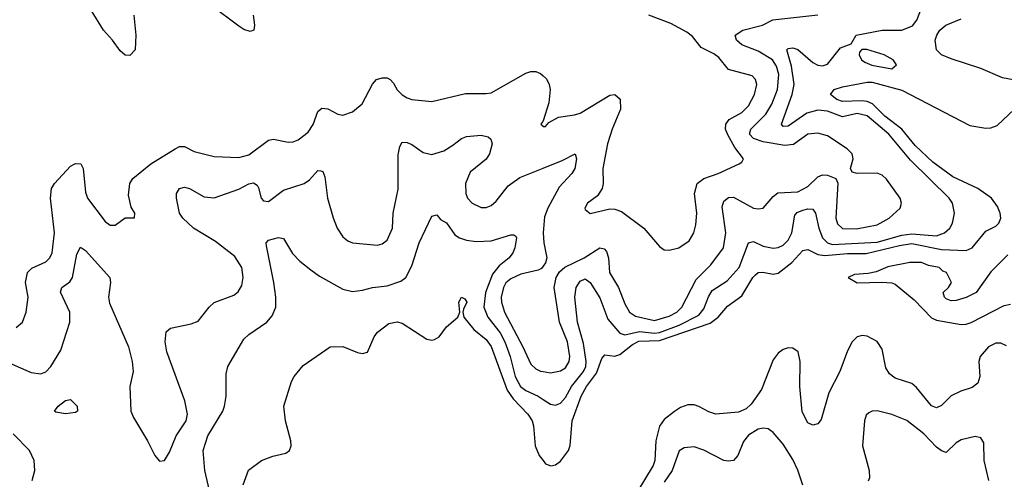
# Model space of a CAD drawing. Header units: inches. Extents: x 1694797 to 1849917, y 907313 to 1017959.
# Tile 119 of 256: x 1727884 to 1731864, y 957514 to 959372. Entities that reach past the tile are written whole.
import ezdxf

# ---------------------------------------------------------------- set-up
doc = ezdxf.new("R2010")
doc.units = ezdxf.units.IN
doc.header["$MEASUREMENT"] = 0
doc.layers.add('B7925', color=7, linetype='Continuous')
doc.layers.add('B7935', color=7, linetype='Continuous')

msp = doc.modelspace()

# ---------------------------------------------------------------- linework, layer by layer
at = {"layer": 'B7925', "color": 5}
for points, elevation in [([(1728828.2, 959390), (1728833.4, 959350), (1728830.1, 959329.9), (1728815.5, 959324.5), (1728790, 959332.9), (1728770, 959345.5), (1728658.5, 959430)], 680), ([(1728345, 959390), (1728353.5, 959310), (1728350.8, 959250), (1728330, 959226.9), (1728310, 959228.4), (1728290, 959246.8), (1728259.2, 959290), (1728222.6, 959330), (1728173.3, 959410)], 680), ([(1727870, 958127.7), (1727895.8, 958150), (1727910.8, 958190), (1727917.8, 958250), (1727907.6, 958310), (1727915.2, 958350), (1727932.8, 958367.2), (1727990, 958393.7), (1728005.7, 958410), (1728015.2, 958430), (1728025.3, 958510), (1728009.4, 958650), (1728013.3, 958690), (1728025, 958710), (1728090, 958780.6), (1728110, 958791.2), (1728131.5, 958790), (1728140.2, 958770), (1728150, 958674.8), (1728158.4, 958650), (1728230, 958556.5), (1728250, 958540.9), (1728270, 958541.3), (1728310, 958570.6), (1728348.4, 958571.6), (1728349.2, 958590), (1728334.4, 958614.4), (1728323.4, 958663.4), (1728329.2, 958710), (1728341.5, 958730), (1728414.8, 958790), (1728512.3, 958850), (1728530, 958859.5), (1728550, 958860.1), (1728590, 958839.4), (1728670, 958819.1), (1728770, 958815), (1728810, 958825.7), (1728890, 958884.8), (1728910, 958888.7), (1728970, 958877.2), (1728990, 958878), (1729010, 958886), (1729050, 958916.9), (1729070, 958948.7), (1729090, 959000.4), (1729105.5, 959014.5), (1729130, 959012.4), (1729170, 958990.2), (1729190, 958986.2), (1729230, 959000.2), (1729268.6, 959031.4), (1729310, 959112), (1729326.6, 959130), (1729350, 959137.2), (1729370, 959136.9), (1729381.6, 959130), (1729395.4, 959115.4), (1729410, 959088.8), (1729430, 959067.9), (1729450, 959056), (1729470, 959048.9), (1729550, 959042), (1729686.1, 959073.9), (1729770, 959073.2), (1729790, 959076.9), (1729930, 959155.3), (1729950, 959162.3), (1729970, 959163.2), (1729990, 959154.6), (1730000, 959145.4)], 680), ([(1730000, 958963.9), (1729999, 958961), (1729991.3, 958950), (1730000, 958941.3)], 680), ([(1727810, 957998.9), (1727930, 957946.5), (1727970, 957940.2), (1727990, 957949), (1728010, 957970.4), (1728050, 958036.5), (1728086.4, 958150), (1728087, 958190), (1728049.8, 958270.2), (1728055.1, 958290), (1728087, 958313), (1728098, 958330), (1728115.6, 958424.4), (1728130, 958452.4), (1728150, 958439.6), (1728248.7, 958330), (1728251.4, 958310), (1728243.4, 958250), (1728246.7, 958226.7), (1728324.7, 958050), (1728338.3, 957990), (1728342.4, 957950), (1728328.9, 957888.9), (1728334, 957790), (1728344, 957764), (1728400.9, 957670), (1728430, 957610.7), (1728450, 957587.7), (1728470, 957590.8), (1728490, 957624), (1728516.8, 957690), (1728556.5, 957750), (1728562.3, 957777.7), (1728551.9, 957831.9), (1728479.4, 958030), (1728472.7, 958070), (1728476.3, 958110), (1728494.2, 958125.8), (1728577.8, 958142.2), (1728605.9, 958154.1), (1728650, 958210.4), (1728670.7, 958229.3), (1728750, 958259), (1728767.4, 958272.6), (1728782, 958298), (1728788.2, 958330), (1728782, 958370), (1728754.3, 958414.3), (1728675.7, 958475.7), (1728587, 958530), (1728543.2, 958570), (1728530.6, 958590), (1728518.6, 958650), (1728518.2, 958670), (1728530.8, 958689.2), (1728550, 958695), (1728570, 958690.2), (1728630, 958656.6), (1728670, 958651.5), (1728770, 958686.5), (1728810, 958708.1), (1728830, 958712.2), (1728843.5, 958703.5), (1728850, 958692.4), (1728860.7, 958650), (1728870, 958640.2), (1728890, 958637.2), (1728950, 958683.2), (1729033.7, 958710), (1729055.5, 958724.5), (1729090, 958763.1), (1729100.9, 958760.9), (1729110, 958758), (1729117.2, 958737.2), (1729128.3, 958650), (1729151, 958571), (1729167.6, 958530), (1729190, 958494), (1729210, 958478.3), (1729230.2, 958470.2), (1729330, 958460.2), (1729350, 958465.8), (1729370, 958481.5), (1729391.2, 958530), (1729393.4, 958590), (1729413.5, 958686.5), (1729414.1, 958825.9), (1729420.6, 958859.4), (1729430, 958876.5), (1729450, 958875.2), (1729470, 958867.6), (1729514.7, 958834.7), (1729550, 958827.6), (1729598.2, 958841.8), (1729635.7, 958864.3), (1729670, 958892.1), (1729690, 958900.2), (1729750, 958905.5), (1729778.5, 958898.5), (1729788.8, 958888.8), (1729793.6, 958870), (1729783.6, 958830), (1729770, 958808.7), (1729704.9, 958755.1), (1729686.4, 958710), (1729687.4, 958670), (1729695, 958650), (1729713.4, 958630), (1729750, 958613.2), (1729770, 958613.4), (1729790, 958620.7), (1729810, 958639.2), (1729859.2, 958700.8), (1729905.7, 958734.3), (1730000, 958772)], 660), ([(1728674.4, 957370), (1728632.7, 957550), (1728626.2, 957630), (1728644.3, 957690), (1728705.3, 957790), (1728712.3, 957810), (1728718.5, 957850), (1728719.5, 957940.5), (1728726, 957970), (1728790, 958080.3), (1728810, 958099.7), (1728883.1, 958150), (1728905.1, 958174.9), (1728919.8, 958210), (1728919.8, 958250), (1728912.2, 958310), (1728881.7, 958458.3), (1728880.7, 958470), (1728890, 958480.5), (1728930, 958491.3), (1728950, 958488), (1728986.6, 958426.6), (1729016.3, 958396.3), (1729061, 958361), (1729095.7, 958335.7), (1729190, 958282.2), (1729230, 958274), (1729270, 958278.9), (1729310, 958290.2), (1729370, 958295.9), (1729425.3, 958314.7), (1729445.1, 958330), (1729470, 958377.6), (1729498.5, 958470), (1729550, 958577.3), (1729570, 958582.8), (1729584.6, 958564.6), (1729610, 958550.5), (1729642.6, 958502.6), (1729662, 958490), (1729690, 958480.4), (1729730, 958475.5), (1729790, 958478.8), (1729870, 958502.6), (1729882, 958502), (1729890, 958497.3), (1729891.9, 958490), (1729886.1, 958450), (1729877.7, 958430), (1729862.2, 958410), (1729822.5, 958377.5), (1729796, 958344), (1729767.6, 958270), (1729760.2, 958210), (1729776.2, 958170), (1729826.1, 958106.1), (1729845.9, 958070), (1729867.4, 958010), (1729887.7, 957930), (1729909, 957890), (1729930, 957873.3), (1729980.6, 957850), (1730000, 957837.4)], 640), ([(1730000, 958376.2), (1729993, 958367), (1729980, 958360), (1729910, 958343), (1729870, 958325), (1729850, 958308.2), (1729839.6, 958290), (1729830.5, 958250), (1729832, 958230), (1729844.2, 958190), (1729918.6, 958050), (1729950, 957979.7), (1729970, 957961.3), (1729990, 957951.5), (1730000, 957949.8)], 660), ([(1728787.9, 957492.1), (1728808.6, 957551.4), (1728861.2, 957590), (1728908.1, 957608.1), (1728960.1, 957619.9), (1728975.1, 957630), (1728981.6, 957650), (1728980.5, 957670), (1728959.3, 957750), (1728952, 957810), (1728982.3, 957910), (1728994, 957930), (1729030, 957974.3), (1729139, 958050), (1729190, 958051.3), (1729250, 958026.3), (1729270, 958023.1), (1729290, 958028.5), (1729317.2, 958090), (1729330, 958108.5), (1729375.8, 958144.2), (1729410, 958151), (1729430, 958145.6), (1729530, 958081), (1729550, 958076.6), (1729561, 958079), (1729580.4, 958090), (1729610, 958130.6), (1729655.1, 958170), (1729663.6, 958190), (1729659.2, 958230), (1729669.9, 958250.1), (1729683.4, 958243.4), (1729691.1, 958230), (1729677.7, 958202.3), (1729675.3, 958190), (1729679.5, 958170), (1729719.4, 958119.4), (1729770, 958079.1), (1729790, 958051), (1729854.7, 957874.7), (1729879.1, 957839.1), (1729938.2, 957778.2), (1729955.7, 957750), (1729961.1, 957730), (1729967.7, 957650), (1729984.1, 957610), (1730000, 957589.9)], 620), ([(1727934.3, 957510), (1727945.4, 957550), (1727942.3, 957590), (1727923.2, 957630), (1727858.3, 957698.3)], 660)]:
    msp.add_lwpolyline(points, dxfattribs=dict(at, elevation=elevation))
at = {"layer": 'B7925', "color": 5, "elevation": 640}
msp.add_lwpolyline([(1728070, 957779.3), (1728030, 957785.2), (1728025.2, 957790), (1728039.3, 957810), (1728070, 957832.2), (1728090, 957837.3), (1728116, 957810), (1728118, 957790), (1728110, 957784)], close=True, dxfattribs=at)
at = {"layer": 'B7935', "color": 5}
for points, elevation in [([(1730000, 957837.4), (1730030, 957818), (1730050, 957813.9), (1730070, 957821.7), (1730090, 957845.2), (1730114.9, 957890), (1730163.6, 957950), (1730172.7, 957970), (1730174.4, 957990), (1730163.5, 958063.5), (1730139.4, 958150), (1730128.9, 958251.1), (1730133.8, 958290), (1730150, 958315), (1730170, 958324.8), (1730190, 958309.2), (1730230, 958248.2), (1730262.1, 958162.1), (1730310, 958105.2), (1730330, 958098.6), (1730390, 958112.3), (1730450, 958105.1), (1730470, 958108.3), (1730550, 958137.2), (1730630, 958178.3), (1730650, 958203.2), (1730668.1, 958251.9), (1730683.2, 958276.8), (1730744.1, 958315.9), (1730792.6, 958370), (1730830, 958470.2), (1730850, 958475), (1730890, 958457.2), (1730930, 958448.4), (1730950, 958450.7), (1730970, 958460.5), (1730990, 958480.6), (1731004.9, 958510), (1731018.2, 958581.8), (1731027.1, 958592.9), (1731050, 958602), (1731070, 958607.5), (1731090, 958606.8), (1731101.2, 958590), (1731114.9, 958530), (1731129.3, 958490), (1731150, 958470.5), (1731170, 958464), (1731350, 958472.2), (1731450, 958501.5), (1731490, 958507.1), (1731590, 958498.8), (1731622.3, 958510), (1731644.1, 958530), (1731654.6, 958550), (1731663.4, 958590), (1731654.5, 958630), (1731641, 958650), (1731484.9, 958804.9), (1731398.2, 958910), (1731310, 958983.6), (1731270, 958992.3), (1731210, 958978.8), (1731150, 959002.9), (1731110, 959006.7), (1731066.1, 958993.9), (1730990, 958941.2), (1730970, 958940.3), (1730964.1, 958950), (1731007, 959070), (1731014.9, 959110), (1731004.6, 959184.6), (1730985.7, 959250), (1730990, 959255.9), (1731010, 959258.7), (1731030, 959251.2), (1731090, 959199), (1731110, 959188.6), (1731130, 959185.1), (1731150, 959191.8), (1731202.2, 959257.8), (1731245.8, 959274.2), (1731265.6, 959310), (1731370, 959329.2), (1731450, 959330.4), (1731493, 959347), (1731511.2, 959370), (1731541.7, 959450)], 640), ([(1730000, 957949.8), (1730030, 957944.7), (1730070, 957952.7), (1730090, 957965.1), (1730106, 957990), (1730108, 958010), (1730098.1, 958070), (1730066.1, 958150), (1730045.2, 958290), (1730052.9, 958330), (1730066.7, 958353.3), (1730087.9, 958372.1), (1730166.4, 958410), (1730230, 958449.4), (1730246.4, 958446.4), (1730255.7, 958435.7), (1730263.8, 958410), (1730268.5, 958350), (1730304.7, 958290), (1730330, 958223.2), (1730348.9, 958190), (1730374, 958174), (1730450, 958156.6), (1730510, 958173.6), (1730540.5, 958190), (1730561.3, 958210), (1730618.5, 958321.5), (1730678.3, 958381.7), (1730729.9, 958450), (1730738.4, 958510), (1730724.5, 958615.5), (1730730, 958638.7), (1730750, 958654), (1730770, 958654.5), (1730850, 958610.1), (1730870, 958607.4), (1730889.2, 958610.8), (1730930, 958657.6), (1730948.3, 958671.7), (1731030, 958676.6), (1731070, 958697.2), (1731110, 958737), (1731130, 958745.1), (1731150, 958744.3), (1731183.6, 958730), (1731191.2, 958711.2), (1731183.6, 958570), (1731190, 958547.2), (1731210, 958528.4), (1731267, 958527), (1731350, 958543.3), (1731399.2, 958570), (1731443.5, 958610), (1731448.3, 958630), (1731443, 958650), (1731388, 958728), (1731370, 958743.5), (1731350, 958752.3), (1731269.7, 958749.8), (1731250, 958756), (1731242.4, 958770), (1731252.8, 958810), (1731249.6, 958830), (1731229.8, 958849.8), (1731150, 958902.7), (1731110, 958913.6), (1731070.7, 958910), (1731011.8, 958868.2), (1730976.9, 958863.1), (1730890, 958878.4), (1730850, 958892), (1730834.7, 958910), (1730840.4, 958930), (1730901, 958990), (1730924.5, 959030), (1730947.5, 959090), (1730953, 959150), (1730943.8, 959183.8), (1730927.4, 959210), (1730870, 959244.9), (1730803.5, 959270), (1730781.8, 959290), (1730776.8, 959310), (1730807.3, 959330), (1730887, 959350), (1730928.5, 959371.5), (1731110, 959391.9)], 660), ([(1730000, 958941.3), (1730000.7, 958940.7), (1730010, 958940.7), (1730023.3, 958956.7), (1730061.6, 958978.4), (1730127.1, 958987.1), (1730150, 958994.7), (1730270, 959067.3), (1730290.5, 959070), (1730311.5, 959051.5), (1730312.5, 959010), (1730279.1, 958930), (1730260.7, 958870), (1730242, 958770), (1730243.2, 958710), (1730239.3, 958690), (1730220, 958660), (1730179.1, 958630), (1730168.2, 958610), (1730170, 958604.7), (1730190, 958588.5), (1730270, 958607.3), (1730290, 958606.4), (1730317.2, 958597.2), (1730407, 958530), (1730470, 958455.5), (1730490, 958442.4), (1730510, 958440.4), (1730549, 958450), (1730590, 958478.4), (1730609.8, 958510.2), (1730617, 958543), (1730620.9, 958590), (1730612.5, 958670), (1730623, 958710), (1730649.2, 958730.8), (1730707.2, 958750), (1730793.2, 958790), (1730803.3, 958796.7), (1730809.7, 958810), (1730775.7, 958855.7), (1730746.8, 958906.8), (1730737.7, 958930), (1730738.2, 958950), (1730751.7, 958968.3), (1730802.9, 958997.1), (1730830, 959023.5), (1730854.3, 959070), (1730863.4, 959110), (1730858.8, 959130), (1730844.7, 959144.7), (1730750, 959170.6), (1730710, 959219.5), (1730690, 959234.6), (1730639.4, 959259.4), (1730603.8, 959303.8), (1730581.3, 959321.3), (1730516.2, 959356.2), (1730427, 959390)], 680), ([(1732001.3, 959110), (1731857.6, 959137.6), (1731770, 959174.9), (1731650, 959213.5), (1731610.9, 959230), (1731589.7, 959250), (1731585.4, 959290), (1731591.3, 959310), (1731604, 959330), (1731627.6, 959350), (1731690, 959375.9)], 620), ([(1730000, 959145.4), (1730013.2, 959133.2), (1730025.2, 959110), (1730029.2, 959090), (1730023.6, 959036.4), (1730000, 958963.9)], 680), ([(1730000, 957589.9), (1730010, 957577.3), (1730031, 957569), (1730050, 957572.6), (1730070, 957587), (1730102.3, 957630), (1730109.4, 957650.6), (1730117, 957750), (1730153.6, 957850), (1730175.2, 957890), (1730216.4, 957943.6), (1730236.8, 958003.2), (1730250, 958018), (1730290, 958012.2), (1730310, 958018.9), (1730361.1, 958058.9), (1730387.6, 958072.4), (1730470, 958075.1), (1730674.9, 958145.1), (1730707.4, 958170), (1730745.7, 958214.3), (1730803.5, 958256.5), (1730847.2, 958330), (1730858.7, 958341.3), (1730870, 958349.6), (1730888.5, 958351.5), (1730930, 958343.5), (1730950, 958347.7), (1731005.5, 958390), (1731050, 958438.7), (1731070, 958443), (1731110, 958423.2), (1731138.7, 958418.7), (1731230, 958427.1), (1731306.5, 958426.5), (1731440.1, 958459.9), (1731490, 958467.2), (1731610, 958443.1), (1731710, 958439.7), (1731734.7, 958450), (1731790, 958516.8), (1731830, 958537.1), (1731841.6, 958550), (1731849.8, 958570), (1731847.4, 958590), (1731836.8, 958616.8), (1731812.4, 958650), (1731758, 958690), (1731656.7, 958736.7), (1731575.8, 958795.8), (1731503.7, 958863.7), (1731449.9, 958930), (1731381.7, 958981.7), (1731331.3, 959031.3), (1731310, 959041.5), (1731290, 959044.6), (1731210, 959041.9), (1731187.5, 959050), (1731161.5, 959070), (1731176.3, 959090), (1731210, 959100.4), (1731310, 959119.5), (1731330, 959119.3), (1731450, 959087.7), (1731724.4, 958944.4), (1731790, 958933.3), (1731810, 958934.6), (1731835.9, 958944.1), (1731905.6, 959010)], 620), ([(1730000, 958772), (1730077.2, 958802.8), (1730130, 958830.3), (1730134.5, 958810), (1730127.7, 958770), (1730116, 958750), (1730065.1, 958694.9), (1730018.9, 958610), (1730005, 958575), (1730000.1, 958510), (1730002.9, 958470), (1730015, 958410), (1730010.2, 958389.8), (1730000, 958376.2)], 660), ([(1731878, 958422), (1731810, 958352.7), (1731750, 958269.6), (1731710, 958249.1), (1731670, 958236.6), (1731650, 958236.1), (1731630, 958244.3), (1731622.8, 958250), (1731617.6, 958270), (1731638.8, 958290), (1731650.8, 958310), (1731630.4, 958350), (1731615.6, 958355.6), (1731600.5, 958370), (1731558.2, 958378.2), (1731529.9, 958390.1), (1731482, 958390), (1731393.1, 958373.1), (1731346.6, 958353.4), (1731314.1, 958345.9), (1731258.5, 958341.5), (1731233.3, 958330), (1731270, 958308.5), (1731369.2, 958310.8), (1731410, 958307.9), (1731422.7, 958302.7), (1731499.8, 958239.8), (1731570, 958167.5), (1731590, 958157.7), (1731690, 958139.6), (1731710, 958141.7), (1731730, 958147.6), (1731863.6, 958216.4), (1731890, 958221.8)], 580), ([(1731873.7, 958053.7), (1731850, 958064.7), (1731830, 958064.7), (1731801, 958050), (1731766.8, 958010), (1731761.7, 957990), (1731765, 957930), (1731757.3, 957902.7), (1731734.1, 957885.9), (1731688.9, 957871.1), (1731650, 957851.8), (1731610, 957813.1), (1731590, 957803.8), (1731570, 957811.6), (1731510, 957885.3), (1731490, 957901.7), (1731423.7, 957923.7), (1731400, 957940), (1731385.3, 957965.3), (1731370, 958040.5), (1731350, 958070.7), (1731310, 958093.2), (1731290, 958095), (1731270, 958090.8), (1731250, 958069.7), (1731230, 958034), (1731198.9, 957950), (1731155.7, 957864.3), (1731124.1, 957755.9), (1731110, 957739.1), (1731090, 957733.3), (1731070, 957743.1), (1731047.6, 957787.6), (1731038, 957890), (1731038.5, 957990), (1731030.6, 958030), (1731010, 958044.8), (1730990, 958045.7), (1730970, 958039.1), (1730950, 958024.7), (1730930, 957997), (1730882.6, 957877.4), (1730841.7, 957818.3), (1730820.8, 957799.2), (1730790, 957785.7), (1730697.8, 957777.8), (1730670, 957786.9), (1730630, 957808.7), (1730610, 957815.2), (1730585.2, 957814.8), (1730554.9, 957805.1), (1730531.2, 957788.8), (1730490, 957756.2), (1730470, 957728.7), (1730455.2, 957670), (1730451.9, 957590), (1730445.4, 957570), (1730347.6, 957410)], 620), ([(1731801.8, 957510), (1731782.3, 957590), (1731781.7, 957661.7), (1731770, 957682), (1731747.2, 957687.2), (1731690, 957673.3), (1731670, 957661.7), (1731630, 957622.7), (1731610, 957628.8), (1731590, 957643.7), (1731538.5, 957698.5), (1731470, 957752.6), (1731410, 957776.5), (1731350, 957791.6), (1731330.2, 957789.8), (1731316.7, 957783.3), (1731306.6, 957773.4), (1731299.7, 957750), (1731291.1, 957650), (1731318.5, 957550), (1731319.7, 957520.3), (1731313.4, 957506.6)], 640), ([(1731049.4, 957490), (1731030, 957551), (1731010, 957594.8), (1730970, 957656.9), (1730930, 957703), (1730910, 957718), (1730890, 957721.1), (1730870, 957716.8), (1730830, 957693), (1730810, 957667.3), (1730786.9, 957610), (1730769.3, 957590.7), (1730750, 957587.3), (1730730, 957590.7), (1730650, 957632), (1730610, 957645.3), (1730570, 957640.9), (1730550, 957629.6), (1730521.3, 957550), (1730490, 957502.8)], 640)]:
    msp.add_lwpolyline(points, dxfattribs=dict(at, elevation=elevation))
at = {"layer": 'B7935', "color": 5, "elevation": 640}
msp.add_lwpolyline([(1731288.4, 959251.6), (1731279.1, 959240.9), (1731277.7, 959230), (1731287.5, 959210), (1731301, 959201), (1731328.9, 959188.9), (1731410, 959173.4), (1731428, 959190), (1731415.3, 959210), (1731378.3, 959230), (1731308.9, 959251.1)], close=True, dxfattribs=at)

doc.saveas('drawing.dxf')
